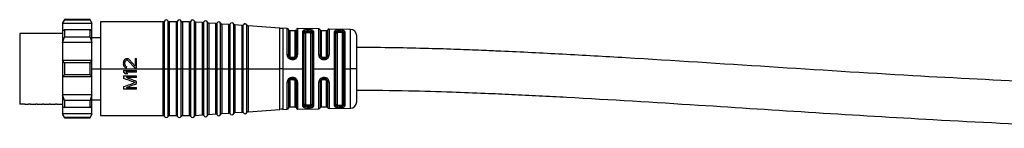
# Model space of a CAD drawing. Header units: millimetres. Extents: x -1015 to 2925, y 357 to 841.
# Tile 3 of 15: x -191 to -41, y 570 to 587. Entities that reach past the tile are written whole.
import ezdxf

# ---------------------------------------------------------------- set-up
doc = ezdxf.new("R2010")
doc.units = ezdxf.units.MM

# ---------------------------------------------------------------- blocks, each defined once
blk = doc.blocks.new('Drawing View2')
at = {"color": 7, "linetype": 'Continuous', "lineweight": 25}
for p, q in [((-206.45, 3.7), (-206.75, 3.2)), ((-206.75, 3.09), (-206.45, 3.64)), ((-206.75, 3.2), (-206.75, 3.09)), ((-202.25, 3.09), (-206.75, 3.09)), ((-206.75, 3.09), (-206.75, 1.95)), ((-202.55, 3.7), (-206.45, 3.7)), ((-206.45, 3.7), (-206.45, 3.64)), ((-202.55, 3.64), (-206.45, 3.64)), ((-202.25, 3.2), (-202.55, 3.7)), ((-202.55, 3.64), (-202.55, 3.7)), ((-202.55, 3.64), (-202.25, 3.09)), ((-202.25, 3.09), (-202.25, 3.2)), ((-202.25, 1.95), (-202.25, 3.09)), ((-191.41, 3.35), (-200.95, 3.35)), ((-200.95, 3.35), (-200.95, -3.8)), ((-191.41, -3.67), (-191.41, 3.35)), ((-191.22, -3.8), (-191.22, 3.47)), ((-190.68, -3.66), (-190.68, 3.47)), ((-189.41, 3.35), (-190.49, 3.35)), ((-190.49, 3.35), (-190.49, -3.66)), ((-189.41, -3.67), (-189.41, 3.35)), ((-189.22, -3.8), (-189.22, 3.47)), ((-188.68, -3.66), (-188.68, 3.47)), ((-187.41, 3.35), (-188.49, 3.35)), ((-188.49, 3.35), (-188.49, -3.66)), ((-187.41, -3.67), (-187.41, 3.35)), ((-187.22, -3.8), (-187.22, 3.47)), ((-186.67, -3.66), (-186.67, 3.45)), ((-185.41, 3.24), (-186.49, 3.32)), ((-186.49, 3.32), (-186.49, -3.66)), ((-185.41, -3.66), (-185.41, 3.24)), ((-185.22, -3.8), (-185.22, 3.35)), ((-184.67, -3.66), (-184.67, 3.31)), ((-183.41, 3.1), (-184.49, 3.18)), ((-184.49, 3.18), (-184.49, -3.66)), ((-183.41, -3.66), (-183.41, 3.1)), ((-183.22, -3.8), (-183.22, 3.2)), ((-182.67, -3.66), (-182.67, 3.17)), ((-181.41, 2.96), (-182.49, 3.03)), ((-182.49, 3.03), (-182.49, -3.66)), ((-181.22, -3.8), (-181.22, 3.06)), ((-180.67, -3.66), (-180.67, 3.02)), ((-212.1, 1.6), (-213.25, 1.6)), ((-213.25, 1.6), (-213.25, -9.2)), ((-211.29, 1.6), (-212.1, 1.6)), ((-211.1, 1.6), (-211.29, 1.6)), ((-210.29, 1.6), (-211.1, 1.6)), ((-210.1, 1.6), (-210.29, 1.6)), ((-209.29, 1.6), (-210.1, 1.6)), ((-209.1, 1.6), (-209.29, 1.6)), ((-208.29, 1.6), (-209.1, 1.6)), ((-208.1, 1.6), (-208.29, 1.6)), ((-207.29, 1.6), (-208.1, 1.6)), ((-207.1, 1.6), (-207.29, 1.6)), ((-206.75, 1.6), (-207.1, 1.6)), ((-206.45, 2.12), (-206.75, 1.95)), ((-206.75, 1.95), (-206.75, 0.19)), ((-206.45, 2.12), (-206.45, 1.5)), ((-202.55, 2.12), (-206.45, 2.12)), ((-206.45, 1.5), (-206.45, 1.02)), ((-202.55, 1.5), (-202.55, 2.12)), ((-202.25, 1.95), (-202.55, 2.12)), ((-202.55, 1.02), (-202.55, 1.5)), ((-202.25, 0.19), (-202.25, 1.95)), ((-181.41, -3.66), (-181.41, 2.96)), ((-179.41, 2.81), (-180.49, 2.89)), ((-180.49, 2.89), (-180.49, -3.66)), ((-179.41, -3.66), (-179.41, 2.81)), ((-179.22, -3.8), (-179.22, 2.92)), ((-178.67, -3.66), (-178.67, 2.88)), ((-173.67, 2.4), (-178.49, 2.75)), ((-178.49, 2.75), (-178.49, -3.66)), ((-173.67, -3.66), (-173.67, 2.4)), ((-172.55, 2.37), (-173.23, 2.39)), ((-173.23, 2.39), (-173.23, -3.66)), ((-172.55, -1.67), (-172.55, 2.37)), ((-172.35, 2.19), (-172.35, -1.73)), ((-171.35, 2), (-172.15, 2)), ((-172.15, 2), (-172.15, -1.8)), ((-171.35, -1.8), (-171.35, 2)), ((-171.15, -1.74), (-171.15, 2.17)), ((-167.73, 2.3), (-170.95, 2.35)), ((-170.95, 2.35), (-170.95, -1.68)), ((-170.14, -3.8), (-170.14, 1.96)), ((-169.95, -9.4), (-169.95, 1.8)), ((-169.75, 1.64), (-169.75, -9.24)), ((-169.45, 1.93), (-169.45, 1.96)), ((-169.25, 1.96), (-169.45, 1.96)), ((-169.45, 1.93), (-169.25, 1.93)), ((-169.45, 1.74), (-169.25, 1.74)), ((-168.95, -9.24), (-168.95, 1.64)), ((-168.76, 1.79), (-168.76, -3.66)), ((-168.56, 1.93), (-168.56, -3.65)), ((-167.73, -1.7), (-167.73, 2.3)), ((-167.54, 2.15), (-167.54, -1.75)), ((-166.55, 2), (-167.35, 2)), ((-167.35, 2), (-167.35, -1.8)), ((-166.55, -1.8), (-166.55, 2)), ((-166.36, -1.75), (-166.36, 2.13)), ((-162.93, 2.22), (-166.17, 2.27)), ((-166.17, 2.27), (-166.17, -1.7)), ((-165.32, -3.8), (-165.32, 1.91)), ((-165.14, -9.39), (-165.14, 1.79)), ((-164.95, 1.67), (-164.95, -3.8)), ((-164.45, 2.09), (-164.65, 2.09)), ((-164.65, 1.93), (-164.65, 1.76)), ((-164.45, 1.92), (-164.65, 1.93)), ((-164.45, 1.76), (-164.65, 1.76)), ((-164.45, 1.92), (-164.45, 1.76)), ((-164.15, -3.8), (-164.15, 1.67)), ((-163.97, 1.78), (-163.97, -3.66)), ((-163.78, 1.89), (-163.78, -3.65)), ((-162.93, -3.8), (-162.93, 2.22)), ((-206.75, 0.19), (-206.45, 1.02)), ((-202.25, 0.19), (-206.75, 0.19)), ((-206.75, 0.19), (-206.75, -2.55)), ((-202.55, 1.02), (-206.45, 1.02)), ((-202.55, 1.02), (-202.25, 0.19)), ((-200.95, 0.93), (-202.25, 0.93)), ((-202.25, -2.55), (-202.25, 0.19)), ((-161.95, -3.8), (-161.95, 1.22)), ((-206.75, -2.55), (-206.75, -5.05)), ((-206.45, -2.87), (-206.75, -2.55)), ((-202.25, -2.55), (-206.75, -2.55)), ((-206.45, -2.87), (-206.45, -3.8)), ((-202.55, -2.87), (-206.45, -2.87)), ((-202.25, -2.55), (-202.55, -2.87)), ((-202.55, -3.8), (-202.55, -2.87)), ((-202.25, -5.05), (-202.25, -2.55)), ((-197.45, -2.86), (-197.45, -3.02)), ((-197.24, -3.07), (-197.24, -2.9)), ((-196.98, -2.23), (-196.9, -2.23)), ((-196.9, -2.48), (-196.98, -2.48)), ((-195.66, -3.73), (-196.73, -2.57)), ((-195.66, -3.4), (-196.6, -2.36)), ((-195.66, -2.23), (-195.66, -3.4)), ((-195.66, -2.23), (-195.45, -2.23)), ((-195.45, -3.73), (-195.45, -2.23)), ((-172.55, -1.67), (-172.53, -1.8)), ((-172.36, -1.81), (-172.35, -1.8)), ((-172.34, -1.83), (-172.36, -1.81)), ((-172.34, -1.83), (-172.35, -1.73)), ((-172.34, -1.8), (-172.34, -1.83)), ((-171.93, -2.21), (-171.85, -2.22)), ((-171.65, -2.09), (-171.85, -2.09)), ((-171.85, -2.23), (-171.65, -2.23)), ((-171.65, -2.22), (-171.54, -2.21)), ((-171.35, -2.12), (-171.33, -2.11)), ((-171.19, -1.93), (-171.17, -1.92)), ((-171.19, -1.93), (-171.17, -1.92)), ((-171.17, -1.88), (-171.18, -1.92)), ((-171.17, -1.88), (-171.18, -1.92)), ((-171.01, -1.95), (-170.95, -1.68)), ((-166.85, -2.09), (-167.05, -2.09)), ((-167.05, -2.23), (-166.85, -2.23)), ((-167.05, -2.38), (-166.85, -2.38)), ((-206.45, -3.8), (-206.45, -4.73)), ((-202.55, -4.73), (-202.55, -3.8)), ((-202.25, -3.8), (-200.95, -3.8)), ((-200.95, -3.8), (-200.95, -10.95)), ((-200.95, -3.8), (-191.41, -3.8)), ((-197.45, -4.07), (-195.45, -4.07)), ((-197.45, -4.07), (-197.45, -4.32)), ((-195.45, -4.32), (-197.11, -4.32)), ((-196.98, -3.69), (-196.98, -3.48)), ((-195.45, -3.73), (-195.66, -3.73)), ((-195.45, -4.32), (-195.45, -4.07)), ((-191.41, -3.8), (-191.41, -3.67)), ((-191.22, -3.8), (-191.41, -3.8)), ((-191.41, -10.95), (-191.41, -3.8)), ((-191.22, -3.8), (-190.95, -3.8)), ((-191.22, -11.07), (-191.22, -3.8)), ((-190.95, -3.8), (-190.68, -3.8)), ((-190.68, -3.8), (-190.68, -3.66)), ((-190.49, -3.8), (-190.68, -3.8)), ((-190.68, -11.07), (-190.68, -3.8)), ((-190.49, -3.66), (-190.49, -3.8)), ((-190.49, -3.8), (-189.41, -3.8)), ((-190.49, -3.8), (-190.49, -10.95)), ((-189.41, -3.8), (-189.41, -3.67)), ((-189.22, -3.8), (-189.41, -3.8)), ((-189.41, -10.95), (-189.41, -3.8)), ((-189.22, -3.8), (-188.95, -3.8)), ((-189.22, -11.07), (-189.22, -3.8)), ((-188.95, -3.8), (-188.68, -3.8)), ((-188.68, -3.8), (-188.68, -3.66)), ((-188.49, -3.8), (-188.68, -3.8)), ((-188.68, -11.07), (-188.68, -3.8)), ((-188.49, -3.66), (-188.49, -3.8)), ((-188.49, -3.8), (-187.41, -3.8)), ((-188.49, -3.8), (-188.49, -10.95)), ((-187.41, -3.8), (-187.41, -3.67)), ((-187.22, -3.8), (-187.41, -3.8)), ((-187.41, -10.95), (-187.41, -3.8)), ((-187.22, -3.8), (-186.95, -3.8)), ((-187.22, -11.07), (-187.22, -3.8)), ((-186.95, -3.8), (-186.67, -3.8)), ((-186.67, -3.8), (-186.67, -3.66)), ((-186.49, -3.8), (-186.67, -3.8)), ((-186.67, -11.05), (-186.67, -3.8)), ((-186.49, -3.66), (-186.49, -3.8)), ((-186.49, -3.8), (-185.41, -3.8)), ((-186.49, -3.8), (-186.49, -10.92)), ((-185.41, -3.8), (-185.41, -3.66)), ((-185.39, -3.8), (-185.41, -3.8)), ((-185.41, -10.84), (-185.41, -3.8)), ((-185.22, -3.8), (-185.39, -3.8)), ((-185.22, -3.8), (-184.95, -3.8)), ((-185.22, -10.95), (-185.22, -3.8)), ((-184.95, -3.8), (-184.67, -3.8)), ((-184.67, -3.8), (-184.67, -3.66)), ((-184.49, -3.8), (-184.67, -3.8)), ((-184.67, -10.91), (-184.67, -3.8)), ((-184.49, -3.66), (-184.49, -3.8)), ((-184.49, -3.8), (-183.41, -3.8)), ((-184.49, -3.8), (-184.49, -10.78)), ((-183.41, -3.8), (-183.41, -3.66)), ((-183.39, -3.8), (-183.41, -3.8)), ((-183.41, -10.7), (-183.41, -3.8)), ((-183.22, -3.8), (-183.39, -3.8)), ((-183.22, -3.8), (-182.95, -3.8)), ((-183.22, -10.8), (-183.22, -3.8)), ((-182.95, -3.8), (-182.67, -3.8)), ((-182.67, -3.8), (-182.67, -3.66)), ((-182.49, -3.8), (-182.67, -3.8)), ((-182.67, -10.77), (-182.67, -3.8)), ((-182.49, -3.66), (-182.49, -3.8)), ((-182.49, -3.8), (-181.41, -3.8)), ((-182.49, -3.8), (-182.49, -10.63)), ((-181.41, -3.8), (-181.41, -3.66)), ((-181.39, -3.8), (-181.41, -3.8)), ((-181.41, -10.56), (-181.41, -3.8)), ((-181.22, -3.8), (-181.39, -3.8)), ((-181.22, -3.8), (-180.95, -3.8)), ((-181.22, -10.66), (-181.22, -3.8)), ((-180.95, -3.8), (-180.67, -3.8)), ((-180.67, -3.8), (-180.67, -3.66)), ((-180.49, -3.8), (-180.67, -3.8)), ((-180.67, -10.62), (-180.67, -3.8)), ((-180.49, -3.66), (-180.49, -3.8)), ((-180.49, -3.8), (-179.41, -3.8)), ((-180.49, -3.8), (-180.49, -10.49)), ((-179.41, -3.8), (-179.41, -3.66)), ((-179.39, -3.8), (-179.41, -3.8)), ((-179.41, -10.41), (-179.41, -3.8)), ((-179.22, -3.8), (-179.39, -3.8)), ((-179.22, -3.8), (-178.95, -3.8)), ((-179.22, -10.52), (-179.22, -3.8)), ((-178.95, -3.8), (-178.67, -3.8)), ((-178.67, -3.8), (-178.67, -3.66)), ((-178.49, -3.8), (-178.67, -3.8)), ((-178.67, -10.48), (-178.67, -3.8)), ((-178.49, -3.66), (-178.49, -3.8)), ((-178.49, -3.8), (-173.67, -3.8)), ((-178.49, -3.8), (-178.49, -10.35)), ((-173.67, -3.8), (-173.67, -3.66)), ((-173.23, -3.8), (-173.67, -3.8)), ((-173.67, -10), (-173.67, -3.8)), ((-173.23, -3.66), (-173.23, -3.8)), ((-173.23, -3.8), (-170.14, -3.8)), ((-173.23, -3.8), (-173.23, -9.99)), ((-170.14, -9.56), (-170.14, -3.8)), ((-168.76, -3.66), (-168.76, -9.39)), ((-168.56, -3.65), (-168.56, -3.8)), ((-168.56, -3.8), (-165.32, -3.8)), ((-168.56, -3.8), (-168.56, -9.53)), ((-165.32, -9.51), (-165.32, -3.8)), ((-164.95, -3.8), (-164.95, -9.27)), ((-164.15, -9.27), (-164.15, -3.8)), ((-163.97, -3.66), (-163.97, -9.38)), ((-163.78, -3.65), (-163.78, -3.8)), ((-163.78, -3.8), (-162.93, -3.8)), ((-163.78, -3.8), (-163.78, -9.49)), ((-162.93, -3.93), (-162.93, -3.8)), ((-161.95, -3.8), (-162.93, -3.8)), ((-162.93, -9.82), (-162.93, -3.93)), ((-161.95, -8.82), (-161.95, -3.8)), ((-206.75, -5.05), (-206.45, -4.73)), ((-202.25, -5.05), (-206.75, -5.05)), ((-206.75, -5.05), (-206.75, -7.79)), ((-202.55, -4.73), (-206.45, -4.73)), ((-202.55, -4.73), (-202.25, -5.05)), ((-202.25, -7.79), (-202.25, -5.05)), ((-197.45, -4.9), (-197.45, -5.27)), ((-197.45, -4.9), (-195.45, -4.9)), ((-196.81, -4.57), (-197.15, -4.57)), ((-195.45, -5.15), (-197.02, -5.15)), ((-195.45, -5.15), (-195.45, -4.9)), ((-195.45, -6.07), (-195.45, -5.73)), ((-172.53, -5.72), (-172.55, -5.86)), ((-172.55, -9.97), (-172.55, -5.86)), ((-172.34, -5.7), (-172.36, -5.72)), ((-172.34, -5.7), (-172.36, -5.72)), ((-172.34, -5.73), (-172.36, -5.71)), ((-172.35, -5.8), (-172.34, -5.7)), ((-172.35, -5.8), (-172.35, -9.79)), ((-172.34, -5.7), (-172.34, -5.72)), ((-172.14, -5.4), (-172.18, -5.43)), ((-172.15, -5.73), (-172.15, -9.6)), ((-171.85, -5.31), (-171.93, -5.31)), ((-171.65, -5.3), (-171.85, -5.3)), ((-171.85, -5.44), (-171.65, -5.44)), ((-171.54, -5.32), (-171.65, -5.31)), ((-171.33, -5.42), (-171.35, -5.4)), ((-171.35, -9.6), (-171.35, -5.73)), ((-171.2, -5.59), (-171.18, -5.6)), ((-171.2, -5.59), (-171.18, -5.6)), ((-171.18, -5.6), (-171.18, -5.64)), ((-171.18, -5.64), (-171.18, -5.63)), ((-171.15, -9.77), (-171.15, -5.79)), ((-170.95, -5.85), (-170.95, -9.95)), ((-167.73, -9.9), (-167.73, -5.83)), ((-167.54, -5.78), (-167.54, -9.75)), ((-167.35, -5.73), (-167.35, -9.6)), ((-166.85, -5.14), (-167.05, -5.14)), ((-166.85, -5.3), (-167.05, -5.3)), ((-167.05, -5.31), (-167.05, -5.3)), ((-167.05, -5.44), (-166.85, -5.44)), ((-166.55, -9.6), (-166.55, -5.73)), ((-166.36, -9.73), (-166.36, -5.78)), ((-166.17, -5.82), (-166.17, -9.87)), ((-197.45, -6.52), (-197.45, -6.9)), ((-195.45, -6.9), (-197.45, -6.9)), ((-197.02, -6.65), (-195.45, -6.65)), ((-195.45, -6.9), (-195.45, -6.65)), ((-202.25, -7.79), (-206.75, -7.79)), ((-206.45, -8.62), (-206.75, -7.79)), ((-206.75, -7.79), (-206.75, -9.55)), ((-202.55, -8.62), (-206.45, -8.62)), ((-206.45, -8.62), (-206.45, -9.1)), ((-202.25, -7.79), (-202.55, -8.62)), ((-202.55, -9.1), (-202.55, -8.62)), ((-202.25, -9.55), (-202.25, -7.79)), ((-202.25, -8.52), (-200.95, -8.52)), ((-212.49, -9.2), (-213.25, -9.2)), ((-212.49, -9.2), (-211.9, -9.2)), ((-211.6, -9.2), (-211.9, -9.2)), ((-211.6, -9.2), (-210.79, -9.2)), ((-210.6, -9.2), (-210.79, -9.2)), ((-210.6, -9.2), (-209.79, -9.2)), ((-209.6, -9.2), (-209.79, -9.2)), ((-209.6, -9.2), (-208.79, -9.2)), ((-208.6, -9.2), (-208.79, -9.2)), ((-208.6, -9.2), (-207.79, -9.2)), ((-207.6, -9.2), (-207.79, -9.2)), ((-207.6, -9.2), (-206.75, -9.2)), ((-206.75, -9.55), (-206.45, -9.72)), ((-206.75, -9.55), (-206.75, -10.69)), ((-206.45, -9.1), (-206.45, -9.72)), ((-202.55, -9.72), (-206.45, -9.72)), ((-202.55, -9.72), (-202.55, -9.1)), ((-202.55, -9.72), (-202.25, -9.55)), ((-202.25, -10.69), (-202.25, -9.55)), ((-180.49, -10.49), (-179.41, -10.41)), ((-178.49, -10.35), (-173.67, -10)), ((-173.23, -9.99), (-172.55, -9.97)), ((-172.15, -9.6), (-171.35, -9.6)), ((-170.95, -9.95), (-167.73, -9.9)), ((-169.25, -9.34), (-169.45, -9.34)), ((-169.45, -9.56), (-169.45, -9.53)), ((-169.25, -9.53), (-169.45, -9.53)), ((-169.45, -9.56), (-169.25, -9.56)), ((-169.25, -9.53), (-169.25, -9.56)), ((-167.35, -9.6), (-166.55, -9.6)), ((-166.17, -9.87), (-162.93, -9.82)), ((-164.65, -9.36), (-164.45, -9.36)), ((-164.65, -9.53), (-164.65, -9.36)), ((-164.65, -9.53), (-164.45, -9.52)), ((-164.65, -9.69), (-164.45, -9.69)), ((-164.45, -9.52), (-164.45, -9.36)), ((-202.25, -10.69), (-206.75, -10.69)), ((-206.45, -11.24), (-206.75, -10.69)), ((-206.75, -10.69), (-206.75, -10.8)), ((-206.75, -10.8), (-206.45, -11.3)), ((-206.45, -11.24), (-206.45, -11.3)), ((-202.55, -11.24), (-206.45, -11.24)), ((-206.45, -11.3), (-202.55, -11.3)), ((-202.25, -10.69), (-202.55, -11.24)), ((-202.55, -11.3), (-202.25, -10.8)), ((-202.55, -11.3), (-202.55, -11.24)), ((-202.25, -10.8), (-202.25, -10.69)), ((-200.95, -10.95), (-191.41, -10.95)), ((-190.49, -10.95), (-189.41, -10.95)), ((-188.49, -10.95), (-187.41, -10.95)), ((-186.49, -10.92), (-185.41, -10.84)), ((-184.49, -10.78), (-183.41, -10.7)), ((-182.49, -10.63), (-181.41, -10.56))]:
    blk.add_line(p, q, dxfattribs=at)
at = {"color": 7, "linetype": 'Continuous', "lineweight": 25, "flags": 128}
for points in [[(-169.25, 2.15), (-169.36, 2.16), (-169.45, 2.16)], [(-171.85, -2.38), (-171.73, -2.38), (-171.65, -2.38)], [(-171.65, -5.14), (-171.76, -5.14), (-171.85, -5.14)], [(-169.45, -9.76), (-169.33, -9.75), (-169.25, -9.75)]]:
    blk.add_lwpolyline(points, dxfattribs=at)
at = {"color": 7, "linetype": 'Continuous', "lineweight": 25}
for centre, radius, start, end in [((-191.41, 3.55), 0.2, 270, 336.4218), ((-190.95, 3.35), 0.3, 23.5782, 156.4218), ((-190.49, 3.55), 0.2, 203.5782, 270), ((-189.41, 3.55), 0.2, 270, 336.4218), ((-188.95, 3.35), 0.3, 23.5782, 156.4218), ((-188.49, 3.55), 0.2, 203.5782, 270), ((-187.41, 3.55), 0.2, 270, 336.4218), ((-186.95, 3.35), 0.3, 19.5063, 156.4218), ((-186.48, 3.52), 0.2, 199.5063, 265.9282), ((-185.39, 3.44), 0.2, 265.9282, 332.35), ((-184.95, 3.21), 0.3, 19.5063, 152.35), ((-184.48, 3.37), 0.2, 199.5063, 265.9282), ((-183.39, 3.3), 0.2, 265.9282, 332.35), ((-182.95, 3.07), 0.3, 19.5063, 152.35), ((-182.48, 3.23), 0.2, 199.5063, 265.9282), ((-181.39, 3.15), 0.2, 265.9282, 332.35), ((-180.95, 2.92), 0.3, 19.5063, 152.35), ((-180.48, 3.09), 0.2, 199.5063, 265.9282), ((-178.95, 2.78), 0.3, 19.5063, 152.35), ((-179.39, 3.01), 0.2, 265.9282, 332.35), ((-178.48, 2.95), 0.2, 199.5063, 265.9282), ((-173.1, 10.38), 8, 265.9282, 269.0586), ((-172.55, 2.17), 0.2, 3.7061, 89.0586), ((-172.15, 2.2), 0.2, 183.7061, 270), ((-171.35, 2.2), 0.2, 270, 352.5192), ((-170.95, 2.15), 0.2, 89.0586, 172.5192), ((-167.74, 2.1), 0.2, 15.2108, 89.0586), ((-167.35, 2.2), 0.2, 195.2108, 270), ((-166.55, 2.2), 0.2, 270, 340.936), ((-166.17, 2.07), 0.2, 89.0586, 160.936), ((-162.95, 1.22), 1, 0, 89.0586), ((-162.95, -8.82), 1, 270.9414, 0), ((-179.39, -10.61), 0.2, 27.65, 94.0718), ((-178.95, -10.38), 0.3, 207.65, 340.4937), ((-178.48, -10.55), 0.2, 94.0718, 160.4937), ((-173.1, -17.98), 8, 90.9414, 94.0718), ((-172.55, -9.77), 0.2, 270.9414, 356.2939), ((-172.15, -9.8), 0.2, 90, 176.2939), ((-171.35, -9.8), 0.2, 7.4808, 90), ((-170.95, -9.75), 0.2, 187.4808, 270.9414), ((-167.74, -9.7), 0.2, 270.9414, 344.7892), ((-167.35, -9.8), 0.2, 90, 164.7892), ((-166.55, -9.8), 0.2, 19.064, 90), ((-166.17, -9.67), 0.2, 199.064, 270.9414), ((-191.41, -11.15), 0.2, 23.5782, 90), ((-190.95, -10.95), 0.3, 203.5782, 336.4218), ((-190.49, -11.15), 0.2, 90, 156.4218), ((-189.41, -11.15), 0.2, 23.5782, 90), ((-188.95, -10.95), 0.3, 203.5782, 336.4218), ((-188.49, -11.15), 0.2, 90, 156.4218), ((-187.41, -11.15), 0.2, 23.5782, 90), ((-186.95, -10.95), 0.3, 203.5782, 340.4937), ((-186.48, -11.12), 0.2, 94.0718, 160.4937), ((-185.39, -11.04), 0.2, 27.65, 94.0718), ((-184.95, -10.81), 0.3, 207.65, 340.4937), ((-184.48, -10.97), 0.2, 94.0718, 160.4937), ((-183.39, -10.9), 0.2, 27.65, 94.0718), ((-182.95, -10.67), 0.3, 207.65, 340.4937), ((-182.48, -10.83), 0.2, 94.0718, 160.4937), ((-181.39, -10.75), 0.2, 27.65, 94.0718), ((-180.95, -10.52), 0.3, 207.65, 340.4937), ((-180.48, -10.69), 0.2, 94.0718, 160.4937)]:
    blk.add_arc(centre, radius, start, end, dxfattribs=at)
for points, knots in [([(-170.03, 2.08), (-170.06, 2.06), (-170.13, 2.03), (-170.14, 1.98), (-170.14, 1.96)], [0, 0, 0, 0, 0.485244, 1, 1, 1, 1]), ([(-169.45, 2.16), (-169.5, 2.16), (-169.62, 2.16), (-169.78, 2.14), (-169.92, 2.12), (-169.99, 2.09), (-170.03, 2.08)], [0, 0, 0, 0, 0.244679, 0.489815, 0.743445, 1, 1, 1, 1]), ([(-169.86, 1.89), (-169.87, 1.91), (-169.88, 1.96), (-169.92, 2.02), (-169.97, 2.06), (-170.01, 2.08), (-170.03, 2.08)], [0, 0, 0, 0, 0.242212, 0.500005, 0.757794, 1, 1, 1, 1]), ([(-169.95, 1.8), (-169.94, 1.82), (-169.94, 1.85), (-169.89, 1.88), (-169.86, 1.89)], [0, 0, 0, 0, 0.50107, 1, 1, 1, 1]), ([(-169.86, 1.89), (-169.84, 1.9), (-169.79, 1.93), (-169.69, 1.95), (-169.57, 1.96), (-169.49, 1.96), (-169.45, 1.96)], [0, 0, 0, 0, 0.2506558, 0.499639, 0.7488037, 1, 1, 1, 1]), ([(-169.86, 1.89), (-169.84, 1.9), (-169.79, 1.91), (-169.68, 1.92), (-169.57, 1.93), (-169.49, 1.93), (-169.45, 1.93)], [0, 0, 0, 0, 0.25654, 0.508433, 0.756104, 1, 1, 1, 1]), ([(-169.75, 1.64), (-169.74, 1.66), (-169.73, 1.69), (-169.65, 1.72), (-169.55, 1.74), (-169.48, 1.74), (-169.45, 1.74)], [0, 0, 0, 0, 0.286333, 0.566645, 0.783294, 1, 1, 1, 1]), ([(-168.8, 2.1), (-168.87, 2.12), (-169, 2.14), (-169.17, 2.15), (-169.25, 2.15)], [0, 0, 0, 0, 0.506474, 1, 1, 1, 1]), ([(-169.25, 1.96), (-169.19, 1.96), (-169.07, 1.95), (-168.98, 1.92), (-168.93, 1.91)], [0, 0, 0, 0, 0.498405, 1, 1, 1, 1]), ([(-169.25, 1.96), (-169.25, 1.95), (-169.25, 1.95), (-169.25, 1.94), (-169.25, 1.93)], [0, 0, 0, 0, 0.560028, 1, 1, 1, 1]), ([(-169.25, 1.93), (-169.19, 1.93), (-169.08, 1.93), (-168.98, 1.92), (-168.93, 1.91)], [0, 0, 0, 0, 0.496664, 1, 1, 1, 1]), ([(-169.25, 1.74), (-169.21, 1.74), (-169.12, 1.74), (-169.02, 1.71), (-168.96, 1.68), (-168.95, 1.66), (-168.95, 1.64)], [0, 0, 0, 0, 0.2759772, 0.551671, 0.772108, 1, 1, 1, 1]), ([(-168.93, 1.91), (-168.93, 1.93), (-168.92, 1.98), (-168.89, 2.04), (-168.85, 2.08), (-168.82, 2.1), (-168.8, 2.1)], [0, 0, 0, 0, 0.242406, 0.499997, 0.757589, 1, 1, 1, 1]), ([(-168.93, 1.91), (-168.91, 1.9), (-168.85, 1.89), (-168.8, 1.86), (-168.76, 1.83), (-168.76, 1.8), (-168.76, 1.79)], [0, 0, 0, 0, 0.248998, 0.49883, 0.749157, 1, 1, 1, 1]), ([(-168.56, 1.93), (-168.56, 1.95), (-168.57, 1.99), (-168.62, 2.03), (-168.69, 2.07), (-168.77, 2.09), (-168.8, 2.1)], [0, 0, 0, 0, 0.2459824, 0.5061825, 0.7632622, 1, 1, 1, 1]), ([(-164.65, 2.09), (-164.73, 2.09), (-164.86, 2.09), (-165.02, 2.07), (-165.16, 2.05), (-165.29, 2), (-165.31, 1.94), (-165.32, 1.91)], [0, 0, 0, 0, 0.2390851, 0.3629577, 0.4874552, 0.7421797, 1, 1, 1, 1]), ([(-165.14, 1.79), (-165.13, 1.81), (-165.12, 1.85), (-165, 1.9), (-164.87, 1.92), (-164.75, 1.93), (-164.68, 1.93), (-164.65, 1.93)], [0, 0, 0, 0, 0.251106, 0.500918, 0.749973, 0.874947, 1, 1, 1, 1]), ([(-164.65, 1.76), (-164.69, 1.76), (-164.77, 1.76), (-164.87, 1.74), (-164.94, 1.71), (-164.95, 1.68), (-164.95, 1.67)], [0, 0, 0, 0, 0.244541, 0.494439, 0.747625, 1, 1, 1, 1]), ([(-164.65, 1.93), (-164.65, 1.94), (-164.65, 1.98), (-164.65, 2.03), (-164.65, 2.07), (-164.65, 2.09), (-164.65, 2.09)], [0, 0, 0, 0, 0.244222, 0.499941, 0.755691, 1, 1, 1, 1]), ([(-163.78, 1.89), (-163.79, 1.91), (-163.81, 1.96), (-163.89, 2), (-163.98, 2.03), (-164.08, 2.06), (-164.24, 2.08), (-164.36, 2.09), (-164.45, 2.09)], [0, 0, 0, 0, 0.247774, 0.377676, 0.510624, 0.642416, 0.769734, 1, 1, 1, 1]), ([(-164.45, 1.92), (-164.45, 1.94), (-164.45, 1.98), (-164.45, 2.03), (-164.45, 2.07), (-164.45, 2.08), (-164.45, 2.09)], [0, 0, 0, 0, 0.2511946, 0.5000577, 0.7488537, 1, 1, 1, 1]), ([(-164.45, 1.92), (-164.39, 1.92), (-164.26, 1.92), (-164.1, 1.89), (-163.99, 1.84), (-163.98, 1.8), (-163.97, 1.78)], [0, 0, 0, 0, 0.248719, 0.498088, 0.748561, 1, 1, 1, 1]), ([(-164.15, 1.67), (-164.15, 1.68), (-164.16, 1.71), (-164.23, 1.74), (-164.33, 1.76), (-164.41, 1.76), (-164.45, 1.76)], [0, 0, 0, 0, 0.2519103, 0.5062014, 0.7568855, 1, 1, 1, 1]), ([(0, 0), (-0.01, -0.15), (-0.04, -0.45), (-0.43, -1.12), (-1.32, -1.84), (-2.55, -2.54), (-5.31, -3.69), (-9.6, -4.7), (-15.39, -5.5), (-21.08, -5.96), (-26.8, -6.23), (-32.52, -6.35), (-42.85, -6.37), (-57.79, -5.92), (-85.39, -4.48), (-109.66, -2.78), (-130.56, -1.58), (-137.88, -1.21), (-143.2, -0.98), (-146.87, -0.84), (-151.28, -0.7), (-156.4, -0.58), (-160.03, -0.56), (-161.95, -0.55)], [0, 0, 0, 0, 0.002741, 0.005502, 0.013907, 0.023316, 0.031352, 0.068697, 0.103541, 0.138447, 0.173425, 0.208369, 0.243245, 0.36282, 0.482252, 0.749773, 0.808606, 0.866047, 0.883991, 0.906173, 0.933346, 0.964901, 1, 1, 1, 1]), ([(-161.95, -7.05), (-159.33, -7.07), (-154.5, -7.11), (-147.99, -7.3), (-142.75, -7.51), (-138.34, -7.7), (-134.2, -7.91), (-124.73, -8.41), (-104.73, -9.65), (-79.37, -11.34), (-53.89, -12.59), (-36.92, -12.97), (-23.37, -12.66), (-14.92, -12.03), (-8.34, -11.05), (-4.43, -10.15), (-1.28, -9.09), (0.91, -8.11), (2.96, -6.81), (4.66, -5.25), (5.83, -3.41), (6.41, -1.56), (6.47, -0.53), (6.5, 0)], [0, 0, 0, 0, 0.045228, 0.08332, 0.112265, 0.135706, 0.159565, 0.183811, 0.299216, 0.505221, 0.622307, 0.739359, 0.797866, 0.856266, 0.885308, 0.912613, 0.925295, 0.942628, 0.953894, 0.966943, 0.982236, 0.990834, 1, 1, 1, 1]), ([(-197.45, -2.86), (-197.44, -2.81), (-197.43, -2.73), (-197.41, -2.64), (-197.41, -2.61)], [0, 0, 0, 0, 0.559996, 1, 1, 1, 1]), ([(-197.41, -2.61), (-197.39, -2.58), (-197.36, -2.52), (-197.33, -2.47), (-197.32, -2.44)], [0, 0, 0, 0, 0.559998, 1, 1, 1, 1]), ([(-197.32, -2.44), (-197.29, -2.41), (-197.23, -2.35), (-197.18, -2.3), (-197.15, -2.27)], [0, 0, 0, 0, 0.559999, 1, 1, 1, 1]), ([(-197.24, -2.9), (-197.23, -2.86), (-197.22, -2.79), (-197.2, -2.72), (-197.19, -2.69)], [0, 0, 0, 0, 0.559997, 1, 1, 1, 1]), ([(-197.19, -2.69), (-197.18, -2.67), (-197.15, -2.63), (-197.12, -2.58), (-197.11, -2.57)], [0, 0, 0, 0, 0.559999, 1, 1, 1, 1]), ([(-197.15, -2.27), (-197.12, -2.27), (-197.06, -2.25), (-197.01, -2.24), (-196.98, -2.23)], [0, 0, 0, 0, 0.56, 1, 1, 1, 1]), ([(-197.11, -2.57), (-197.09, -2.55), (-197.04, -2.52), (-197, -2.5), (-196.98, -2.48)], [0, 0, 0, 0, 0.56, 1, 1, 1, 1]), ([(-196.9, -2.23), (-196.87, -2.24), (-196.81, -2.25), (-196.75, -2.27), (-196.73, -2.27)], [0, 0, 0, 0, 0.56, 1, 1, 1, 1]), ([(-196.73, -2.57), (-196.76, -2.55), (-196.82, -2.52), (-196.87, -2.5), (-196.9, -2.48)], [0, 0, 0, 0, 0.56, 1, 1, 1, 1]), ([(-196.6, -2.36), (-196.62, -2.34), (-196.67, -2.31), (-196.71, -2.29), (-196.73, -2.27)], [0, 0, 0, 0, 0.5599998, 1, 1, 1, 1]), ([(-172.36, -1.81), (-172.37, -1.8), (-172.4, -1.79), (-172.46, -1.79), (-172.51, -1.8), (-172.53, -1.8)], [0, 0, 0, 0, 0.341139, 0.682276, 1, 1, 1, 1]), ([(-171.85, -2.38), (-171.93, -2.37), (-172.09, -2.36), (-172.3, -2.23), (-172.46, -2.04), (-172.51, -1.88), (-172.53, -1.8)], [0, 0, 0, 0, 0.239621, 0.485413, 0.736282, 1, 1, 1, 1]), ([(-171.85, -2.23), (-171.91, -2.22), (-172.03, -2.21), (-172.18, -2.12), (-172.29, -1.99), (-172.32, -1.88), (-172.34, -1.83)], [0, 0, 0, 0, 0.249725, 0.496887, 0.739826, 1, 1, 1, 1]), ([(-171.85, -2.09), (-171.89, -2.08), (-171.98, -2.07), (-172.08, -1.99), (-172.14, -1.9), (-172.15, -1.83), (-172.15, -1.8)], [0, 0, 0, 0, 0.275977, 0.551671, 0.772108, 1, 1, 1, 1]), ([(-172.14, -2.13), (-172.13, -2.14), (-172.11, -2.16), (-172.08, -2.17), (-172.06, -2.18)], [0, 0, 0, 0, 0.420571, 1, 1, 1, 1]), ([(-171.35, -1.8), (-171.36, -1.84), (-171.37, -1.92), (-171.45, -2.02), (-171.55, -2.08), (-171.62, -2.08), (-171.65, -2.09)], [0, 0, 0, 0, 0.2863334, 0.5666446, 0.7832944, 1, 1, 1, 1]), ([(-171.19, -1.93), (-171.22, -1.97), (-171.26, -2.06), (-171.37, -2.15), (-171.51, -2.22), (-171.6, -2.22), (-171.65, -2.23)], [0, 0, 0, 0, 0.257979, 0.509232, 0.755839, 1, 1, 1, 1]), ([(-171.65, -2.38), (-171.58, -2.38), (-171.45, -2.36), (-171.26, -2.27), (-171.11, -2.14), (-171.04, -2.02), (-171.01, -1.95)], [0, 0, 0, 0, 0.24118, 0.484217, 0.736021, 1, 1, 1, 1]), ([(-171.65, -2.09), (-171.65, -2.11), (-171.65, -2.15), (-171.65, -2.19), (-171.65, -2.22), (-171.65, -2.22), (-171.65, -2.22)], [0, 0, 0, 0, 0.31219, 0.624381, 0.936571, 1, 1, 1, 1]), ([(-171.15, -1.74), (-171.15, -1.77), (-171.16, -1.84), (-171.18, -1.9), (-171.19, -1.93)], [0, 0, 0, 0, 0.500952, 1, 1, 1, 1]), ([(-171.17, -1.92), (-171.16, -1.92), (-171.14, -1.92), (-171.07, -1.93), (-171.03, -1.95), (-171.01, -1.95)], [0, 0, 0, 0, 0.340849, 0.681696, 1, 1, 1, 1]), ([(-167.73, -1.7), (-167.72, -1.78), (-167.71, -1.92), (-167.62, -2.08), (-167.51, -2.22), (-167.35, -2.32), (-167.18, -2.37), (-167.09, -2.38), (-167.05, -2.38)], [0, 0, 0, 0, 0.249761, 0.383741, 0.512149, 0.756159, 0.878095, 1, 1, 1, 1]), ([(-167.05, -2.23), (-167.08, -2.23), (-167.15, -2.22), (-167.27, -2.18), (-167.41, -2.09), (-167.52, -1.93), (-167.54, -1.81), (-167.54, -1.75)], [0, 0, 0, 0, 0.124869, 0.250002, 0.498994, 0.749016, 1, 1, 1, 1]), ([(-167.05, -2.09), (-167.09, -2.08), (-167.18, -2.07), (-167.28, -1.99), (-167.34, -1.9), (-167.35, -1.83), (-167.35, -1.8)], [0, 0, 0, 0, 0.2759772, 0.551671, 0.772108, 1, 1, 1, 1]), ([(-167.29, -2.17), (-167.26, -2.18), (-167.21, -2.2), (-167.13, -2.22), (-167.07, -2.22), (-167.05, -2.22)], [0, 0, 0, 0, 0.329875, 0.667478, 1, 1, 1, 1]), ([(-167.05, -2.38), (-167.05, -2.36), (-167.05, -2.32), (-167.05, -2.27), (-167.05, -2.24), (-167.05, -2.23), (-167.05, -2.23)], [0, 0, 0, 0, 0.24324, 0.500063, 0.756851, 1, 1, 1, 1]), ([(-166.85, -2.38), (-166.75, -2.37), (-166.55, -2.34), (-166.33, -2.16), (-166.19, -1.94), (-166.18, -1.78), (-166.17, -1.7)], [0, 0, 0, 0, 0.267435, 0.545129, 0.771587, 1, 1, 1, 1]), ([(-166.36, -1.75), (-166.37, -1.81), (-166.38, -1.93), (-166.49, -2.09), (-166.63, -2.18), (-166.75, -2.22), (-166.82, -2.23), (-166.85, -2.23)], [0, 0, 0, 0, 0.25154, 0.501516, 0.750497, 0.875418, 1, 1, 1, 1]), ([(-166.55, -1.8), (-166.56, -1.84), (-166.57, -1.92), (-166.65, -2.02), (-166.75, -2.08), (-166.82, -2.08), (-166.85, -2.09)], [0, 0, 0, 0, 0.286333, 0.566645, 0.783294, 1, 1, 1, 1]), ([(-166.85, -2.38), (-166.85, -2.36), (-166.85, -2.32), (-166.85, -2.27), (-166.85, -2.24), (-166.85, -2.23), (-166.85, -2.23)], [0, 0, 0, 0, 0.2514014, 0.4999418, 0.7485537, 1, 1, 1, 1]), ([(-197.41, -3.32), (-197.42, -3.26), (-197.43, -3.16), (-197.44, -3.07), (-197.45, -3.02)], [0, 0, 0, 0, 0.559994, 1, 1, 1, 1]), ([(-197.15, -4.57), (-197.21, -4.52), (-197.31, -4.44), (-197.41, -4.35), (-197.45, -4.32)], [0, 0, 0, 0, 0.559998, 1, 1, 1, 1]), ([(-197.32, -3.48), (-197.34, -3.45), (-197.37, -3.4), (-197.39, -3.34), (-197.41, -3.32)], [0, 0, 0, 0, 0.5599985, 1, 1, 1, 1]), ([(-197.15, -3.65), (-197.18, -3.62), (-197.24, -3.56), (-197.3, -3.51), (-197.32, -3.48)], [0, 0, 0, 0, 0.559999, 1, 1, 1, 1]), ([(-197.19, -3.27), (-197.2, -3.24), (-197.22, -3.17), (-197.23, -3.1), (-197.24, -3.07)], [0, 0, 0, 0, 0.559997, 1, 1, 1, 1]), ([(-197.11, -3.4), (-197.13, -3.38), (-197.15, -3.33), (-197.18, -3.29), (-197.19, -3.27)], [0, 0, 0, 0, 0.559999, 1, 1, 1, 1]), ([(-196.98, -3.69), (-197.01, -3.68), (-197.07, -3.67), (-197.13, -3.66), (-197.15, -3.65)], [0, 0, 0, 0, 0.56, 1, 1, 1, 1]), ([(-197.11, -3.4), (-197.09, -3.42), (-197.04, -3.44), (-197, -3.47), (-196.98, -3.48)], [0, 0, 0, 0, 0.5599999, 1, 1, 1, 1]), ([(-196.81, -4.57), (-196.87, -4.52), (-196.97, -4.44), (-197.07, -4.35), (-197.11, -4.32)], [0, 0, 0, 0, 0.559998, 1, 1, 1, 1]), ([(-195.66, -5.9), (-196, -5.78), (-196.59, -5.58), (-197.19, -5.37), (-197.45, -5.27)], [0, 0, 0, 0, 0.559996, 1, 1, 1, 1]), ([(-197.45, -6.52), (-197.12, -6.41), (-196.52, -6.2), (-195.93, -5.99), (-195.66, -5.9)], [0, 0, 0, 0, 0.559995, 1, 1, 1, 1]), ([(-195.45, -5.73), (-195.74, -5.62), (-196.27, -5.43), (-196.79, -5.24), (-197.02, -5.15)], [0, 0, 0, 0, 0.559996, 1, 1, 1, 1]), ([(-171.85, -5.14), (-171.93, -5.15), (-172.08, -5.17), (-172.29, -5.29), (-172.46, -5.48), (-172.51, -5.64), (-172.53, -5.72)], [0, 0, 0, 0, 0.241569, 0.481567, 0.731543, 1, 1, 1, 1]), ([(-172.36, -5.72), (-172.37, -5.72), (-172.4, -5.73), (-172.46, -5.73), (-172.51, -5.72), (-172.53, -5.72)], [0, 0, 0, 0, 0.341134, 0.682273, 1, 1, 1, 1]), ([(-172.34, -5.7), (-172.32, -5.64), (-172.29, -5.54), (-172.18, -5.41), (-172.03, -5.32), (-171.91, -5.31), (-171.85, -5.3)], [0, 0, 0, 0, 0.2590408, 0.5026657, 0.7495689, 1, 1, 1, 1]), ([(-172.15, -5.73), (-172.14, -5.69), (-172.13, -5.61), (-172.05, -5.51), (-171.95, -5.45), (-171.88, -5.45), (-171.85, -5.44)], [0, 0, 0, 0, 0.285261, 0.56524, 0.782325, 1, 1, 1, 1]), ([(-171.01, -5.56), (-171.05, -5.5), (-171.11, -5.38), (-171.27, -5.25), (-171.45, -5.16), (-171.58, -5.15), (-171.65, -5.14)], [0, 0, 0, 0, 0.2647918, 0.5171041, 0.7605157, 1, 1, 1, 1]), ([(-171.65, -5.3), (-171.6, -5.3), (-171.51, -5.31), (-171.38, -5.37), (-171.27, -5.47), (-171.22, -5.55), (-171.2, -5.59)], [0, 0, 0, 0, 0.245905, 0.493255, 0.743998, 1, 1, 1, 1]), ([(-171.65, -5.44), (-171.61, -5.45), (-171.52, -5.46), (-171.42, -5.54), (-171.36, -5.63), (-171.35, -5.7), (-171.35, -5.73)], [0, 0, 0, 0, 0.276915, 0.553061, 0.773142, 1, 1, 1, 1]), ([(-171.2, -5.59), (-171.18, -5.62), (-171.16, -5.69), (-171.15, -5.76), (-171.15, -5.79)], [0, 0, 0, 0, 0.499485, 1, 1, 1, 1]), ([(-171.18, -5.6), (-171.17, -5.6), (-171.14, -5.6), (-171.08, -5.59), (-171.04, -5.57), (-171.01, -5.56)], [0, 0, 0, 0, 0.340855, 0.681708, 1, 1, 1, 1]), ([(-170.95, -5.85), (-170.95, -5.79), (-170.96, -5.69), (-171, -5.6), (-171.01, -5.56)], [0, 0, 0, 0, 0.552005, 1, 1, 1, 1]), ([(-167.05, -5.14), (-167.15, -5.16), (-167.35, -5.18), (-167.57, -5.37), (-167.71, -5.59), (-167.72, -5.75), (-167.73, -5.83)], [0, 0, 0, 0, 0.267548, 0.5453, 0.771617, 1, 1, 1, 1]), ([(-167.54, -5.78), (-167.54, -5.72), (-167.52, -5.6), (-167.42, -5.45), (-167.33, -5.39), (-167.29, -5.37)], [0, 0, 0, 0, 0.376243, 0.750434, 1, 1, 1, 1]), ([(-167.35, -5.73), (-167.34, -5.69), (-167.33, -5.61), (-167.25, -5.51), (-167.15, -5.45), (-167.08, -5.45), (-167.05, -5.44)], [0, 0, 0, 0, 0.285261, 0.56524, 0.782325, 1, 1, 1, 1]), ([(-167.29, -5.37), (-167.28, -5.36), (-167.23, -5.33), (-167.15, -5.31), (-167.08, -5.3), (-167.05, -5.3)], [0, 0, 0, 0, 0.248147, 0.624424, 1, 1, 1, 1]), ([(-167.05, -5.14), (-167.05, -5.17), (-167.05, -5.21), (-167.05, -5.26), (-167.05, -5.29), (-167.05, -5.3), (-167.05, -5.3)], [0, 0, 0, 0, 0.251426, 0.499997, 0.748572, 1, 1, 1, 1]), ([(-167.05, -5.44), (-167.05, -5.42), (-167.05, -5.39), (-167.05, -5.34), (-167.05, -5.32), (-167.05, -5.31), (-167.05, -5.31)], [0, 0, 0, 0, 0.316784, 0.633567, 0.950351, 1, 1, 1, 1]), ([(-166.17, -5.82), (-166.18, -5.74), (-166.2, -5.56), (-166.36, -5.33), (-166.58, -5.18), (-166.76, -5.15), (-166.85, -5.14)], [0, 0, 0, 0, 0.254619, 0.514225, 0.762311, 1, 1, 1, 1]), ([(-166.85, -5.14), (-166.85, -5.16), (-166.85, -5.21), (-166.85, -5.26), (-166.85, -5.29), (-166.85, -5.3), (-166.85, -5.3)], [0, 0, 0, 0, 0.243205, 0.499868, 0.756602, 1, 1, 1, 1]), ([(-166.85, -5.3), (-166.82, -5.3), (-166.75, -5.31), (-166.63, -5.34), (-166.49, -5.43), (-166.38, -5.59), (-166.37, -5.72), (-166.36, -5.78)], [0, 0, 0, 0, 0.124787, 0.249886, 0.499149, 0.749117, 1, 1, 1, 1]), ([(-166.85, -5.44), (-166.81, -5.45), (-166.72, -5.46), (-166.62, -5.54), (-166.56, -5.63), (-166.55, -5.7), (-166.55, -5.73)], [0, 0, 0, 0, 0.276915, 0.553061, 0.773141, 1, 1, 1, 1]), ([(-197.02, -6.65), (-196.73, -6.54), (-196.21, -6.35), (-195.68, -6.15), (-195.45, -6.07)], [0, 0, 0, 0, 0.5599951, 1, 1, 1, 1]), ([(-170.14, -9.56), (-170.14, -9.58), (-170.13, -9.63), (-170.06, -9.66), (-170.03, -9.68)], [0, 0, 0, 0, 0.497389, 1, 1, 1, 1]), ([(-169.86, -9.49), (-169.87, -9.51), (-169.88, -9.56), (-169.92, -9.62), (-169.97, -9.66), (-170.01, -9.68), (-170.03, -9.68)], [0, 0, 0, 0, 0.242205, 0.499996, 0.757789, 1, 1, 1, 1]), ([(-170.03, -9.68), (-169.99, -9.69), (-169.92, -9.72), (-169.78, -9.74), (-169.62, -9.76), (-169.5, -9.76), (-169.45, -9.76)], [0, 0, 0, 0, 0.2571382, 0.5110102, 0.7558622, 1, 1, 1, 1]), ([(-169.86, -9.49), (-169.89, -9.48), (-169.94, -9.45), (-169.94, -9.42), (-169.95, -9.4)], [0, 0, 0, 0, 0.499299, 1, 1, 1, 1]), ([(-169.45, -9.53), (-169.49, -9.53), (-169.57, -9.53), (-169.68, -9.52), (-169.79, -9.51), (-169.84, -9.5), (-169.86, -9.49)], [0, 0, 0, 0, 0.243585, 0.491154, 0.743152, 1, 1, 1, 1]), ([(-169.45, -9.56), (-169.49, -9.56), (-169.57, -9.56), (-169.69, -9.55), (-169.79, -9.53), (-169.84, -9.5), (-169.86, -9.49)], [0, 0, 0, 0, 0.251138, 0.500284, 0.749288, 1, 1, 1, 1]), ([(-169.45, -9.34), (-169.49, -9.34), (-169.58, -9.34), (-169.68, -9.31), (-169.74, -9.28), (-169.75, -9.26), (-169.75, -9.24)], [0, 0, 0, 0, 0.275977, 0.551671, 0.772108, 1, 1, 1, 1]), ([(-168.95, -9.24), (-168.96, -9.26), (-168.97, -9.29), (-169.05, -9.32), (-169.15, -9.34), (-169.22, -9.34), (-169.25, -9.34)], [0, 0, 0, 0, 0.286333, 0.566645, 0.783294, 1, 1, 1, 1]), ([(-168.93, -9.51), (-168.98, -9.52), (-169.08, -9.53), (-169.19, -9.53), (-169.25, -9.53)], [0, 0, 0, 0, 0.503357, 1, 1, 1, 1]), ([(-168.93, -9.51), (-168.98, -9.52), (-169.07, -9.55), (-169.19, -9.56), (-169.25, -9.56)], [0, 0, 0, 0, 0.501701, 1, 1, 1, 1]), ([(-169.25, -9.75), (-169.17, -9.75), (-169, -9.74), (-168.87, -9.72), (-168.8, -9.7)], [0, 0, 0, 0, 0.4932343, 1, 1, 1, 1]), ([(-168.76, -9.39), (-168.76, -9.4), (-168.76, -9.43), (-168.8, -9.46), (-168.85, -9.49), (-168.91, -9.5), (-168.93, -9.51)], [0, 0, 0, 0, 0.2513, 0.501644, 0.751273, 1, 1, 1, 1]), ([(-168.8, -9.7), (-168.82, -9.7), (-168.85, -9.68), (-168.89, -9.64), (-168.92, -9.58), (-168.93, -9.53), (-168.93, -9.51)], [0, 0, 0, 0, 0.242411, 0.500004, 0.757595, 1, 1, 1, 1]), ([(-168.8, -9.7), (-168.77, -9.69), (-168.7, -9.67), (-168.62, -9.63), (-168.57, -9.59), (-168.56, -9.55), (-168.56, -9.53)], [0, 0, 0, 0, 0.239755, 0.482391, 0.733795, 1, 1, 1, 1]), ([(-165.32, -9.51), (-165.31, -9.54), (-165.3, -9.58), (-165.21, -9.63), (-165.12, -9.65), (-165.01, -9.67), (-164.86, -9.69), (-164.73, -9.69), (-164.65, -9.69)], [0, 0, 0, 0, 0.249026, 0.378368, 0.510999, 0.642887, 0.770292, 1, 1, 1, 1]), ([(-164.65, -9.53), (-164.68, -9.53), (-164.75, -9.53), (-164.87, -9.52), (-165, -9.5), (-165.12, -9.45), (-165.13, -9.41), (-165.14, -9.39)], [0, 0, 0, 0, 0.125096, 0.250079, 0.499189, 0.749161, 1, 1, 1, 1]), ([(-164.95, -9.27), (-164.95, -9.28), (-164.94, -9.31), (-164.87, -9.34), (-164.77, -9.36), (-164.69, -9.36), (-164.65, -9.36)], [0, 0, 0, 0, 0.25191, 0.506201, 0.756885, 1, 1, 1, 1]), ([(-164.65, -9.53), (-164.65, -9.55), (-164.65, -9.58), (-164.65, -9.63), (-164.65, -9.67), (-164.65, -9.68), (-164.65, -9.69)], [0, 0, 0, 0, 0.251175, 0.5, 0.748825, 1, 1, 1, 1]), ([(-164.45, -9.36), (-164.41, -9.36), (-164.33, -9.36), (-164.23, -9.34), (-164.16, -9.31), (-164.15, -9.28), (-164.15, -9.27)], [0, 0, 0, 0, 0.2445414, 0.494439, 0.7476252, 1, 1, 1, 1]), ([(-163.97, -9.38), (-163.98, -9.4), (-163.99, -9.44), (-164.1, -9.49), (-164.26, -9.52), (-164.39, -9.52), (-164.45, -9.52)], [0, 0, 0, 0, 0.251722, 0.502052, 0.751355, 1, 1, 1, 1]), ([(-164.45, -9.69), (-164.36, -9.68), (-164.19, -9.68), (-163.97, -9.64), (-163.81, -9.57), (-163.79, -9.51), (-163.78, -9.49)], [0, 0, 0, 0, 0.239775, 0.487318, 0.742237, 1, 1, 1, 1]), ([(-164.45, -9.52), (-164.45, -9.54), (-164.45, -9.58), (-164.45, -9.63), (-164.45, -9.67), (-164.45, -9.68), (-164.45, -9.69)], [0, 0, 0, 0, 0.2443541, 0.5000016, 0.7556482, 1, 1, 1, 1])]:
    blk.add_open_spline(points, degree=3, knots=knots, dxfattribs=at)
for points in [[(-169.95, 1.8), (-169.95, 1.82), (-169.97, 1.86), (-170.01, 1.91), (-170.07, 1.95), (-170.12, 1.95), (-170.14, 1.96)], [(-169.75, 1.64), (-169.77, 1.65), (-169.82, 1.65), (-169.88, 1.69), (-169.93, 1.74), (-169.94, 1.78), (-169.95, 1.8)], [(-169.45, 1.96), (-169.45, 1.98), (-169.45, 2.03), (-169.45, 2.09), (-169.45, 2.13), (-169.45, 2.15), (-169.45, 2.16)], [(-169.45, 1.74), (-169.45, 1.75), (-169.45, 1.77), (-169.45, 1.81), (-169.45, 1.87), (-169.45, 1.91), (-169.45, 1.93)], [(-169.25, 1.96), (-169.25, 1.98), (-169.25, 2.03), (-169.25, 2.08), (-169.25, 2.13), (-169.25, 2.15), (-169.25, 2.15)], [(-169.25, 1.74), (-169.25, 1.75), (-169.25, 1.77), (-169.25, 1.81), (-169.25, 1.87), (-169.25, 1.91), (-169.25, 1.93)], [(-168.95, 1.64), (-168.93, 1.65), (-168.88, 1.65), (-168.82, 1.68), (-168.78, 1.73), (-168.76, 1.77), (-168.76, 1.79)], [(-168.76, 1.79), (-168.75, 1.81), (-168.73, 1.85), (-168.69, 1.9), (-168.63, 1.93), (-168.58, 1.93), (-168.56, 1.93)], [(-165.14, 1.79), (-165.15, 1.81), (-165.16, 1.84), (-165.21, 1.88), (-165.26, 1.9), (-165.3, 1.91), (-165.32, 1.91)], [(-165.14, 1.79), (-165.13, 1.77), (-165.11, 1.74), (-165.06, 1.7), (-165.01, 1.67), (-164.97, 1.67), (-164.95, 1.67)], [(-163.97, 1.78), (-163.98, 1.76), (-164, 1.73), (-164.04, 1.7), (-164.09, 1.67), (-164.13, 1.67), (-164.15, 1.67)], [(-163.97, 1.78), (-163.96, 1.79), (-163.94, 1.82), (-163.9, 1.86), (-163.84, 1.88), (-163.8, 1.88), (-163.78, 1.89)], [(-172.35, -1.73), (-172.35, -1.72), (-172.36, -1.71), (-172.41, -1.69), (-172.47, -1.67), (-172.52, -1.67), (-172.55, -1.67)], [(-172.15, -1.8), (-172.18, -1.8), (-172.23, -1.79), (-172.29, -1.78), (-172.34, -1.76), (-172.35, -1.74), (-172.35, -1.73)], [(-171.85, -2.09), (-171.85, -2.11), (-171.85, -2.15), (-171.85, -2.19), (-171.85, -2.22), (-171.85, -2.23), (-171.85, -2.23)], [(-171.85, -2.23), (-171.85, -2.23), (-171.85, -2.23), (-171.85, -2.27), (-171.85, -2.32), (-171.85, -2.36), (-171.85, -2.38)], [(-171.65, -2.23), (-171.65, -2.23), (-171.65, -2.23), (-171.65, -2.27), (-171.65, -2.32), (-171.65, -2.36), (-171.65, -2.38)], [(-171.35, -1.8), (-171.33, -1.8), (-171.28, -1.79), (-171.22, -1.78), (-171.17, -1.76), (-171.16, -1.75), (-171.15, -1.74)], [(-171.15, -1.74), (-171.15, -1.73), (-171.13, -1.71), (-171.09, -1.69), (-171.02, -1.68), (-170.97, -1.68), (-170.95, -1.68)], [(-167.54, -1.75), (-167.55, -1.74), (-167.57, -1.73), (-167.61, -1.71), (-167.67, -1.7), (-167.71, -1.7), (-167.73, -1.7)], [(-167.35, -1.8), (-167.37, -1.8), (-167.42, -1.8), (-167.47, -1.78), (-167.52, -1.77), (-167.54, -1.75), (-167.54, -1.75)], [(-167.05, -2.09), (-167.05, -2.11), (-167.05, -2.14), (-167.05, -2.19), (-167.05, -2.22), (-167.05, -2.23), (-167.05, -2.23)], [(-166.85, -2.09), (-166.85, -2.11), (-166.85, -2.14), (-166.85, -2.19), (-166.85, -2.22), (-166.85, -2.23), (-166.85, -2.23)], [(-166.55, -1.8), (-166.53, -1.8), (-166.49, -1.8), (-166.43, -1.79), (-166.39, -1.77), (-166.37, -1.76), (-166.36, -1.75)], [(-166.36, -1.75), (-166.35, -1.74), (-166.34, -1.73), (-166.29, -1.72), (-166.23, -1.71), (-166.19, -1.7), (-166.17, -1.7)], [(-172.35, -5.8), (-172.35, -5.8), (-172.36, -5.82), (-172.41, -5.84), (-172.47, -5.85), (-172.52, -5.86), (-172.55, -5.86)], [(-172.15, -5.73), (-172.18, -5.73), (-172.23, -5.74), (-172.29, -5.75), (-172.34, -5.77), (-172.35, -5.79), (-172.35, -5.8)], [(-171.85, -5.3), (-171.85, -5.3), (-171.85, -5.29), (-171.85, -5.26), (-171.85, -5.21), (-171.85, -5.17), (-171.85, -5.14)], [(-171.85, -5.44), (-171.85, -5.42), (-171.85, -5.38), (-171.85, -5.34), (-171.85, -5.31), (-171.85, -5.3), (-171.85, -5.3)], [(-171.65, -5.3), (-171.65, -5.3), (-171.65, -5.29), (-171.65, -5.26), (-171.65, -5.21), (-171.65, -5.17), (-171.65, -5.14)], [(-171.65, -5.44), (-171.65, -5.42), (-171.65, -5.38), (-171.65, -5.34), (-171.65, -5.31), (-171.65, -5.3), (-171.65, -5.3)], [(-171.35, -5.73), (-171.33, -5.73), (-171.28, -5.74), (-171.22, -5.75), (-171.17, -5.77), (-171.16, -5.78), (-171.15, -5.79)], [(-171.15, -5.79), (-171.15, -5.8), (-171.13, -5.82), (-171.09, -5.83), (-171.02, -5.85), (-170.97, -5.85), (-170.95, -5.85)], [(-167.54, -5.78), (-167.55, -5.79), (-167.57, -5.8), (-167.61, -5.82), (-167.67, -5.83), (-167.71, -5.83), (-167.73, -5.83)], [(-167.35, -5.73), (-167.37, -5.73), (-167.42, -5.74), (-167.47, -5.75), (-167.52, -5.76), (-167.54, -5.78), (-167.54, -5.78)], [(-166.85, -5.44), (-166.85, -5.42), (-166.85, -5.39), (-166.85, -5.34), (-166.85, -5.31), (-166.85, -5.3), (-166.85, -5.3)], [(-166.55, -5.73), (-166.53, -5.73), (-166.49, -5.74), (-166.43, -5.74), (-166.39, -5.76), (-166.37, -5.77), (-166.36, -5.78)], [(-166.36, -5.78), (-166.35, -5.78), (-166.34, -5.8), (-166.29, -5.81), (-166.23, -5.82), (-166.19, -5.82), (-166.17, -5.82)], [(-169.95, -9.4), (-169.95, -9.42), (-169.97, -9.46), (-170.01, -9.51), (-170.07, -9.55), (-170.12, -9.55), (-170.14, -9.56)], [(-169.75, -9.24), (-169.77, -9.25), (-169.82, -9.25), (-169.88, -9.29), (-169.93, -9.34), (-169.94, -9.38), (-169.95, -9.4)], [(-169.45, -9.34), (-169.45, -9.35), (-169.45, -9.37), (-169.45, -9.41), (-169.45, -9.47), (-169.45, -9.51), (-169.45, -9.53)], [(-169.45, -9.56), (-169.45, -9.58), (-169.45, -9.63), (-169.45, -9.69), (-169.45, -9.73), (-169.45, -9.75), (-169.45, -9.76)], [(-169.25, -9.34), (-169.25, -9.35), (-169.25, -9.37), (-169.25, -9.41), (-169.25, -9.47), (-169.25, -9.51), (-169.25, -9.53)], [(-169.25, -9.56), (-169.25, -9.58), (-169.25, -9.63), (-169.25, -9.68), (-169.25, -9.73), (-169.25, -9.75), (-169.25, -9.75)], [(-168.95, -9.24), (-168.93, -9.25), (-168.88, -9.25), (-168.82, -9.28), (-168.78, -9.33), (-168.76, -9.37), (-168.76, -9.39)], [(-168.76, -9.39), (-168.75, -9.41), (-168.73, -9.45), (-168.69, -9.5), (-168.63, -9.53), (-168.58, -9.53), (-168.56, -9.53)], [(-165.14, -9.39), (-165.15, -9.41), (-165.16, -9.44), (-165.21, -9.48), (-165.26, -9.5), (-165.3, -9.51), (-165.32, -9.51)], [(-165.14, -9.39), (-165.13, -9.37), (-165.11, -9.34), (-165.06, -9.3), (-165.01, -9.27), (-164.97, -9.27), (-164.95, -9.27)], [(-163.97, -9.38), (-163.98, -9.36), (-164, -9.33), (-164.04, -9.3), (-164.09, -9.27), (-164.13, -9.27), (-164.15, -9.27)], [(-163.97, -9.38), (-163.96, -9.39), (-163.94, -9.42), (-163.9, -9.46), (-163.84, -9.48), (-163.8, -9.48), (-163.78, -9.49)]]:
    blk.add_open_spline(points, degree=3, dxfattribs=at)

msp = doc.modelspace()

# ---------------------------------------------------------------- block references
at = {"color": 7, "linetype": 'Continuous', "lineweight": 25}
msp.add_blockref('Drawing View2', (22.71, 582.94), dxfattribs=at)

doc.saveas('drawing.dxf')
